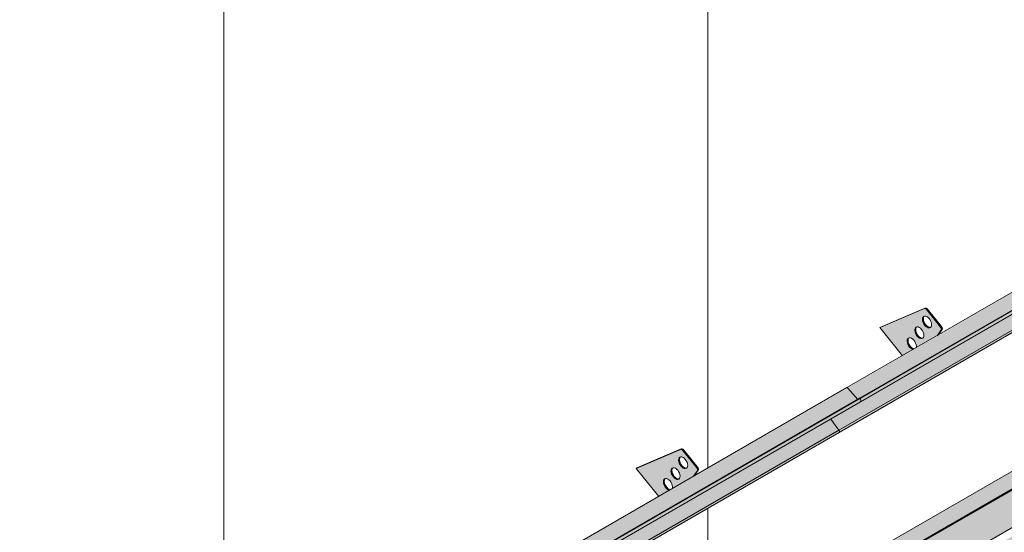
# Model space of a CAD drawing. Header units: centimetres. Extents: x 63272 to 70946, y -123 to 53714.
# Tile 37 of 50: x 70077 to 70306, y 52981 to 53100. Entities that reach past the tile are written whole.
import ezdxf

# ---------------------------------------------------------------- set-up
doc = ezdxf.new("R2010")
doc.units = ezdxf.units.CM
for name, color, linetype, lineweight in [('A-GENM', 7, 'Continuous', 5), ('A-ROOF-OTLN', 7, 'Continuous', 5), ('A-ROOF-PATT', 7, 'Continuous', 5)]:
    doc.layers.add(name, color=color, linetype=linetype, lineweight=lineweight)

# ---------------------------------------------------------------- blocks, each defined once
blk = doc.blocks.new('Construction_Roof-Accessories_Lindab_KOTEGL - Construction_Roof-Accessories_Lindab_KOTEGL-V16-_3D_ Kopia 1 Kopia 1')
at = {"layer": 'A-GENM', "true_color": 0x383e42}
h = blk.add_hatch(color=250, dxfattribs=at)
h.paths.add_polyline_path([(-1350.07, 52989.74), (-1347.6, 52991.17), (-1348.14, 52991.46), (-1348.67, 52992.14), (-1348.91, 52992.74), (-1348.91, 52993.44), (-1348.67, 52993.8), (-1348.21, 52993.86), (-1347.66, 52993.57), (-1347.16, 52992.97), (-1346.86, 52992.14), (-1346.81, 52991.62), (-1341.97, 52994.41), (-1341.09, 52995.83), (-1341.2, 52996.34), (-1344.43, 53000.37), (-1345.01, 53000.63), (-1355.3, 52996.24), (-1352.49, 52992.74)])
h.paths.add_polyline_path([(-1345.57, 52993.67), (-1346.09, 52993.78), (-1346.63, 52994.24), (-1347.03, 52994.9), (-1347.18, 52995.7), (-1347.04, 52996.18), (-1346.69, 52996.39), (-1346.17, 52996.27), (-1345.63, 52995.82), (-1345.2, 52995.04), (-1345.07, 52994.46), (-1345.2, 52993.91), (-1345.36, 52993.75)])
h.paths.add_polyline_path([(-1343.8, 52996.18), (-1344.33, 52996.3), (-1344.86, 52996.75), (-1345.26, 52997.41), (-1345.42, 52998.11), (-1345.3, 52998.66), (-1344.92, 52998.9), (-1344.4, 52998.79), (-1343.86, 52998.33), (-1343.46, 52997.67), (-1343.3, 52996.97), (-1343.46, 52996.39), (-1343.77, 52996.19)])
for points in [[(-1341.2, 52996.34), (-1340.98, 52996.46), (-1344.22, 53000.49), (-1344.43, 53000.37), (-1341.5, 52996.72)], [(-1344.86, 52996.75), (-1344.65, 52996.87), (-1345.09, 52997.65), (-1345.21, 52998.23), (-1345.3, 52998.47), (-1345.4, 52998.41), (-1345.38, 52997.77), (-1345.01, 52996.95), (-1344.87, 52996.77)], [(-1346.63, 52994.24), (-1346.47, 52994.43), (-1346.86, 52995.16), (-1346.97, 52995.83), (-1347.07, 52995.96), (-1347.17, 52995.83), (-1347.15, 52995.26), (-1346.81, 52994.49), (-1346.64, 52994.25)], [(-1344.05, 52996.19), (-1343.9, 52996.34), (-1344.45, 52996.67), (-1344.65, 52996.87), (-1344.79, 52996.68), (-1344.33, 52996.3), (-1344.11, 52996.21)], [(-1348.4, 52991.72), (-1348.18, 52991.84), (-1348.62, 52992.62), (-1348.75, 52993.21), (-1348.83, 52993.44), (-1348.93, 52993.39), (-1348.91, 52992.74), (-1348.59, 52991.99), (-1348.41, 52991.74)], [(-1345.82, 52993.68), (-1345.61, 52993.8), (-1346.16, 52994.1), (-1346.42, 52994.36), (-1346.63, 52994.24), (-1345.99, 52993.75), (-1345.88, 52993.7)], [(-1341.97, 52994.41), (-1341.66, 52994.69), (-1341.78, 52994.69)], [(-1347.6, 52991.17), (-1347.51, 52991.34), (-1347.93, 52991.58), (-1348.18, 52991.84), (-1348.33, 52991.65), (-1347.76, 52991.23), (-1347.65, 52991.19)]]:
    blk.add_hatch(color=250, dxfattribs=at).paths.add_polyline_path(points)
at = {"layer": 'A-GENM', "color": 250, "true_color": 0x2a2a2a}
for p, q in [((-1345.01, 53000.63), (-1355.3, 52996.24)), ((-1355.09, 52996.36), (-1344.79, 53000.75)), ((-1341.2, 52996.34), (-1344.43, 53000.37)), ((-1344.22, 53000.49), (-1340.98, 52996.46)), ((-1355.09, 52996.36), (-1355.3, 52996.24)), ((-1355.3, 52996.24), (-1350.03, 52989.69)), ((-1342.01, 52994.36), (-1341.07, 52995.7)), ((-1340.85, 52995.83), (-1341.76, 52994.54))]:
    blk.add_line(p, q, dxfattribs=at)
for points in [[(-1344.43, 53000.37, 0), (-1344.55, 53000.49, 0), (-1344.67, 53000.58, 0), (-1344.79, 53000.63, 0), (-1344.9, 53000.65, 0), (-1345.01, 53000.63, 0)], [(-1344.79, 53000.75, 0), (-1344.69, 53000.78, 0), (-1344.58, 53000.76, 0), (-1344.46, 53000.7, 0), (-1344.33, 53000.61, 0), (-1344.22, 53000.49, 0)], [(-1344.86, 52996.75, 0), (-1345.09, 52997.06, 0), (-1345.26, 52997.41, 0), (-1345.38, 52997.77, 0), (-1345.42, 52998.11, 0), (-1345.4, 52998.41, 0), (-1345.3, 52998.66, 0), (-1345.14, 52998.82, 0), (-1344.92, 52998.9, 0), (-1344.67, 52998.89, 0), (-1344.4, 52998.79, 0), (-1344.12, 52998.6, 0), (-1343.86, 52998.33, 0)], [(-1345.09, 52998.78, 0), (-1345.18, 52998.54, 0), (-1345.21, 52998.23, 0), (-1345.16, 52997.89, 0), (-1345.05, 52997.53, 0), (-1344.87, 52997.19, 0), (-1344.65, 52996.87, 0)], [(-1343.86, 52998.33, 0), (-1343.64, 52998.02, 0), (-1343.46, 52997.67, 0), (-1343.35, 52997.31, 0), (-1343.3, 52996.97, 0), (-1343.33, 52996.67, 0), (-1343.43, 52996.42, 0), (-1343.59, 52996.26, 0), (-1343.8, 52996.18, 0), (-1344.05, 52996.19, 0), (-1344.33, 52996.3, 0), (-1344.6, 52996.49, 0), (-1344.86, 52996.75, 0)], [(-1346.63, 52994.24, 0), (-1346.86, 52994.55, 0), (-1347.03, 52994.9, 0), (-1347.15, 52995.26, 0), (-1347.19, 52995.6, 0), (-1347.16, 52995.9, 0), (-1347.07, 52996.15, 0), (-1346.91, 52996.31, 0), (-1346.69, 52996.39, 0), (-1346.44, 52996.38, 0), (-1346.17, 52996.27, 0), (-1345.89, 52996.08, 0), (-1345.63, 52995.82, 0)], [(-1346.86, 52996.27, 0), (-1346.95, 52996.02, 0), (-1346.98, 52995.72, 0), (-1346.93, 52995.38, 0), (-1346.82, 52995.02, 0), (-1346.64, 52994.67, 0), (-1346.42, 52994.36, 0)], [(-1345.63, 52995.82, 0), (-1345.41, 52995.51, 0), (-1345.23, 52995.16, 0), (-1345.12, 52994.8, 0), (-1345.07, 52994.46, 0), (-1345.1, 52994.16, 0), (-1345.2, 52993.91, 0), (-1345.36, 52993.75, 0), (-1345.57, 52993.67, 0), (-1345.82, 52993.68, 0), (-1346.09, 52993.78, 0), (-1346.37, 52993.97, 0), (-1346.63, 52994.24, 0)], [(-1344.65, 52996.87, 0), (-1344.39, 52996.61, 0), (-1344.11, 52996.42, 0), (-1343.84, 52996.31, 0), (-1343.59, 52996.3, 0)], [(-1341.07, 52995.7, 0), (-1341.03, 52995.78, 0), (-1341.02, 52995.88, 0), (-1341.03, 52995.99, 0), (-1341.07, 52996.11, 0), (-1341.12, 52996.23, 0), (-1341.2, 52996.34, 0)], [(-1340.98, 52996.46, 0), (-1340.91, 52996.35, 0), (-1340.85, 52996.23, 0), (-1340.82, 52996.12, 0), (-1340.81, 52996, 0), (-1340.82, 52995.9, 0), (-1340.85, 52995.83, 0)], [(-1348.4, 52991.72, 0), (-1348.62, 52992.04, 0), (-1348.8, 52992.38, 0), (-1348.91, 52992.74, 0), (-1348.96, 52993.08, 0), (-1348.93, 52993.39, 0), (-1348.83, 52993.63, 0), (-1348.67, 52993.8, 0), (-1348.46, 52993.88, 0), (-1348.21, 52993.86, 0), (-1347.93, 52993.76, 0), (-1347.66, 52993.57, 0), (-1347.4, 52993.31, 0)], [(-1348.62, 52993.75, 0), (-1348.72, 52993.51, 0), (-1348.75, 52993.21, 0), (-1348.7, 52992.86, 0), (-1348.59, 52992.51, 0), (-1348.41, 52992.16, 0), (-1348.18, 52991.84, 0)], [(-1347.4, 52993.31, 0), (-1347.17, 52992.99, 0), (-1347, 52992.64, 0), (-1346.88, 52992.28, 0), (-1346.84, 52991.94, 0), (-1346.86, 52991.64, 0)], [(-1346.42, 52994.36, 0), (-1346.16, 52994.1, 0), (-1345.88, 52993.91, 0), (-1345.61, 52993.8, 0), (-1345.36, 52993.79, 0)], [(-1347.59, 52991.16, 0), (-1347.86, 52991.27, 0), (-1348.14, 52991.46, 0), (-1348.4, 52991.72, 0)], [(-1348.18, 52991.84, 0), (-1347.93, 52991.58, 0), (-1347.65, 52991.39, 0), (-1347.38, 52991.29, 0)]]:
    blk.add_polyline3d(points, dxfattribs=at)
blk = doc.blocks.new('Construction_Roof-Accessories_Lindab_SNO_KOTEGL - Construction_Roof-Accessories_Lindab_SNO-9284867-_3D_ Kopia 1 Kopia 1')
at = {"layer": 'A-GENM', "true_color": 0x383e42}
for points in [[(-1447.61, 52933.23), (-1306.27, 53014.95), (-1306.45, 53014.92), (-1447.65, 52933.27), (-1447.64, 52933.26)], [(-1444.94, 52930.21), (-1444.59, 52930.48), (-1444.59, 52931), (-1303.86, 53012.25), (-1306.19, 53014.88), (-1447.61, 52933.23), (-1445.38, 52930.71)], [(-1444.56, 52930.29), (-1303.14, 53011.94), (-1303.24, 53012.54), (-1444.66, 52930.89), (-1444.58, 52930.42)], [(-1444.64, 52930.02), (-1303.13, 53011.85), (-1303.24, 53011.88), (-1444.56, 52930.16), (-1444.61, 52930.05)], [(-1449.67, 52923.46), (-1308.25, 53005.11), (-1310.13, 53007.68), (-1444.55, 52930.2), (-1444.64, 52930.16), (-1444.84, 52930.13), (-1445.04, 52930.21), (-1445.44, 52930.67), (-1452.12, 52926.81), (-1449.74, 52923.56)], [(-1449.63, 52922.92), (-1308.12, 53004.75), (-1308.25, 53005.11), (-1449.62, 52923.37), (-1449.57, 52923), (-1449.58, 52922.96)], [(-1452.15, 52926.95), (-1445.53, 52930.77), (-1447.76, 52933.2), (-1452.12, 52926.99)], [(-1452.12, 52926.81), (-1445.51, 52930.75), (-1445.53, 52930.77), (-1452.14, 52926.84)], [(-1444.74, 52930.11), (-1444.56, 52930.29), (-1444.66, 52930.37), (-1444.89, 52930.16), (-1444.79, 52930.11)], [(-1449.78, 52923.01), (-1449.56, 52923.2), (-1449.71, 52923.41), (-1450.24, 52923.1)]]:
    blk.add_hatch(color=250, dxfattribs=at).paths.add_polyline_path(points)
h = blk.add_hatch(color=250, dxfattribs=at)
h.paths.add_polyline_path([(-1449.72, 52923.41), (-1449.74, 52923.56), (-1449.73, 52923.42)])
h.paths.add_polyline_path([(-1444.98, 52930.14), (-1444.98, 52930.25), (-1444.99, 52930.16)])
at = {"layer": 'A-GENM', "color": 250, "true_color": 0x2a2a2a}
for p, q in [((-1306.39, 53014.96), (-1447.81, 52933.31)), ((-1306.19, 53014.88), (-1303.86, 53012.25)), ((-1444.75, 52930.92), (-1303.32, 53012.57)), ((-1444.66, 52930.89), (-1303.24, 53012.54)), ((-1444.64, 52930.02), (-1303.22, 53011.67)), ((-1303.32, 53012.57), (-1303.24, 53012.54)), ((-1303.24, 53012.54), (-1303.14, 53011.94)), ((-1310.14, 53007.69), (-1308.25, 53005.11)), ((-1449.67, 52923.46), (-1308.25, 53005.11)), ((-1449.63, 52922.91), (-1308.21, 53004.56)), ((-1447.84, 52933.28), (-1452.22, 52927.05)), ((-1452.15, 52926.95), (-1447.76, 52933.2)), ((-1447.65, 52933.17), (-1444.98, 52930.14)), ((-1444.94, 52930.21), (-1447.61, 52933.23)), ((-1444.94, 52930.21), (-1444.58, 52930.42)), ((-1444.66, 52930.89), (-1444.75, 52930.92)), ((-1444.75, 52930.92), (-1444.64, 52930.31)), ((-1444.56, 52930.29), (-1444.66, 52930.89)), ((-1452.17, 52926.75), (-1449.72, 52923.41)), ((-1449.67, 52923.46), (-1452.12, 52926.81)), ((-1450.24, 52923.1), (-1449.66, 52923.44)), ((-1449.78, 52923.01), (-1450.24, 52923.1)), ((-1450.24, 52923.1), (-1450.21, 52923)), ((-1450.21, 52923), (-1450.08, 52923.07)), ((-1450.21, 52923), (-1449.75, 52922.9))]:
    blk.add_line(p, q, dxfattribs=at)
for points in [[(-1306.39, 53014.96, 0), (-1306.36, 53014.97, 0), (-1306.32, 53014.97, 0), (-1306.27, 53014.95, 0), (-1306.23, 53014.92, 0), (-1306.19, 53014.88, 0)], [(-1303.14, 53011.94, 0), (-1303.13, 53011.85, 0), (-1303.14, 53011.77, 0), (-1303.17, 53011.71, 0), (-1303.22, 53011.67, 0), (-1303.22, 53011.67, 0)], [(-1308.25, 53005.11, 0), (-1308.2, 53005.02, 0), (-1308.16, 53004.93, 0), (-1308.13, 53004.84, 0), (-1308.12, 53004.75, 0), (-1308.13, 53004.67, 0), (-1308.16, 53004.61, 0), (-1308.21, 53004.57, 0), (-1308.21, 53004.56, 0)], [(-1447.61, 52933.23, 0), (-1447.65, 52933.27, 0), (-1447.69, 52933.3, 0), (-1447.74, 52933.32, 0), (-1447.78, 52933.32, 0), (-1447.81, 52933.31, 0), (-1447.84, 52933.28, 0)], [(-1447.76, 52933.2, 0), (-1447.75, 52933.21, 0), (-1447.73, 52933.21, 0), (-1447.71, 52933.21, 0), (-1447.69, 52933.21, 0), (-1447.67, 52933.19, 0), (-1447.65, 52933.17, 0)], [(-1444.98, 52930.14, 0), (-1444.91, 52930.08, 0), (-1444.83, 52930.03, 0), (-1444.76, 52930, 0), (-1444.69, 52930, 0), (-1444.64, 52930.02, 0), (-1444.59, 52930.06, 0), (-1444.56, 52930.12, 0), (-1444.55, 52930.2, 0), (-1444.56, 52930.29, 0)], [(-1444.64, 52930.31, 0), (-1444.64, 52930.25, 0), (-1444.65, 52930.2, 0), (-1444.67, 52930.15, 0), (-1444.7, 52930.12, 0), (-1444.74, 52930.11, 0), (-1444.79, 52930.11, 0), (-1444.84, 52930.13, 0), (-1444.89, 52930.16, 0), (-1444.94, 52930.21, 0)], [(-1452.22, 52927.05, 0), (-1452.24, 52927.01, 0), (-1452.24, 52926.97, 0), (-1452.24, 52926.92, 0), (-1452.22, 52926.86, 0), (-1452.2, 52926.8, 0), (-1452.17, 52926.75, 0)], [(-1452.12, 52926.81, 0), (-1452.14, 52926.84, 0), (-1452.15, 52926.86, 0), (-1452.16, 52926.89, 0), (-1452.16, 52926.91, 0), (-1452.16, 52926.94, 0), (-1452.15, 52926.95, 0)], [(-1449.72, 52923.41, 0), (-1449.68, 52923.35, 0), (-1449.65, 52923.28, 0), (-1449.63, 52923.21, 0), (-1449.63, 52923.15, 0), (-1449.64, 52923.09, 0), (-1449.66, 52923.05, 0), (-1449.69, 52923.02, 0), (-1449.73, 52923.01, 0), (-1449.78, 52923.01, 0)], [(-1449.75, 52922.9, 0), (-1449.69, 52922.9, 0), (-1449.63, 52922.92, 0), (-1449.58, 52922.96, 0), (-1449.56, 52923.02, 0), (-1449.54, 52923.1, 0), (-1449.55, 52923.19, 0), (-1449.58, 52923.28, 0), (-1449.62, 52923.37, 0), (-1449.67, 52923.46, 0)]]:
    blk.add_polyline3d(points, dxfattribs=at)
blk = doc.blocks.new('Construction_Roof-Accessories_Lindab_KOTEGL - Construction_Roof-Accessories_Lindab_KOTEGL-9237833-_3D_ Kopia 1 Kopia 1')
at = {"layer": 'A-GENM', "true_color": 0x383e42}
h = blk.add_hatch(color=250, dxfattribs=at)
h.paths.add_polyline_path([(-1434.93, 52940.75), (-1432.45, 52942.18), (-1432.99, 52942.47), (-1433.48, 52943.05), (-1433.78, 52943.88), (-1433.76, 52944.45), (-1433.53, 52944.81), (-1433.06, 52944.87), (-1432.51, 52944.58), (-1431.97, 52943.88), (-1431.72, 52943.15), (-1431.66, 52942.63), (-1426.83, 52945.42), (-1425.94, 52946.84), (-1426.05, 52947.35), (-1429.29, 52951.38), (-1429.86, 52951.64), (-1440.16, 52947.25), (-1437.13, 52943.48)])
h.paths.add_polyline_path([(-1430.42, 52944.68), (-1430.95, 52944.79), (-1431.48, 52945.25), (-1431.88, 52945.91), (-1432.03, 52946.71), (-1431.92, 52947.16), (-1431.55, 52947.4), (-1431.02, 52947.28), (-1430.49, 52946.83), (-1430.05, 52946.05), (-1429.92, 52945.47), (-1430.05, 52944.92), (-1430.3, 52944.72)])
h.paths.add_polyline_path([(-1428.65, 52947.19), (-1429.18, 52947.31), (-1429.71, 52947.76), (-1430.12, 52948.42), (-1430.28, 52949.12), (-1430.15, 52949.67), (-1429.78, 52949.91), (-1429.25, 52949.8), (-1428.72, 52949.34), (-1428.32, 52948.68), (-1428.16, 52947.98), (-1428.32, 52947.4), (-1428.62, 52947.2)])
for points in [[(-1426.05, 52947.35), (-1425.84, 52947.47), (-1429.07, 52951.5), (-1429.29, 52951.38), (-1427.34, 52948.96)], [(-1429.71, 52947.76), (-1429.55, 52947.95), (-1429.94, 52948.66), (-1430.06, 52949.24), (-1430.15, 52949.48), (-1430.25, 52949.42), (-1430.23, 52948.78), (-1429.9, 52948.02), (-1429.73, 52947.78)], [(-1428.91, 52947.2), (-1428.75, 52947.35), (-1429.3, 52947.68), (-1429.5, 52947.88), (-1429.71, 52947.76), (-1429.18, 52947.31), (-1428.97, 52947.22)], [(-1431.48, 52945.25), (-1431.32, 52945.44), (-1431.71, 52946.15), (-1431.83, 52946.73), (-1431.92, 52946.97), (-1432.02, 52946.91), (-1432, 52946.27), (-1431.66, 52945.5), (-1431.5, 52945.26)], [(-1430.67, 52944.69), (-1430.46, 52944.81), (-1431.01, 52945.11), (-1431.27, 52945.37), (-1431.48, 52945.25), (-1430.85, 52944.76)], [(-1426.83, 52945.42), (-1426.61, 52945.55), (-1425.92, 52946.71)], [(-1433.25, 52942.73), (-1433.04, 52942.85), (-1433.48, 52943.63), (-1433.6, 52944.22), (-1433.69, 52944.45), (-1433.78, 52944.4), (-1433.77, 52943.75), (-1433.44, 52943), (-1433.26, 52942.75)], [(-1432.45, 52942.18), (-1432.36, 52942.35), (-1432.78, 52942.59), (-1433.04, 52942.85), (-1433.25, 52942.73), (-1432.61, 52942.24), (-1432.5, 52942.2)]]:
    blk.add_hatch(color=250, dxfattribs=at).paths.add_polyline_path(points)
at = {"layer": 'A-GENM', "color": 250, "true_color": 0x2a2a2a}
for p, q in [((-1429.86, 52951.64), (-1440.16, 52947.25)), ((-1439.94, 52947.37), (-1429.65, 52951.77)), ((-1426.05, 52947.35), (-1429.29, 52951.38)), ((-1429.07, 52951.5), (-1425.84, 52947.47)), ((-1439.94, 52947.37), (-1440.16, 52947.25)), ((-1440.16, 52947.25), (-1434.91, 52940.72)), ((-1426.87, 52945.36), (-1425.92, 52946.71)), ((-1425.71, 52946.84), (-1426.66, 52945.48))]:
    blk.add_line(p, q, dxfattribs=at)
for points in [[(-1429.71, 52947.76, 0), (-1429.94, 52948.07, 0), (-1430.12, 52948.42, 0), (-1430.23, 52948.78, 0), (-1430.28, 52949.12, 0), (-1430.25, 52949.42, 0), (-1430.15, 52949.67, 0), (-1429.99, 52949.83, 0), (-1429.78, 52949.91, 0), (-1429.52, 52949.9, 0), (-1429.25, 52949.8, 0), (-1428.98, 52949.61, 0), (-1428.72, 52949.34, 0)], [(-1429.94, 52949.79, 0), (-1430.04, 52949.55, 0), (-1430.06, 52949.24, 0), (-1430.02, 52948.9, 0), (-1429.9, 52948.54, 0), (-1429.73, 52948.2, 0), (-1429.5, 52947.88, 0)], [(-1429.29, 52951.38, 0), (-1429.4, 52951.5, 0), (-1429.52, 52951.59, 0), (-1429.64, 52951.64, 0), (-1429.76, 52951.66, 0), (-1429.86, 52951.64, 0)], [(-1429.65, 52951.77, 0), (-1429.55, 52951.79, 0), (-1429.43, 52951.77, 0), (-1429.31, 52951.71, 0), (-1429.19, 52951.62, 0), (-1429.07, 52951.5, 0)], [(-1428.72, 52949.34, 0), (-1428.49, 52949.03, 0), (-1428.32, 52948.68, 0), (-1428.2, 52948.32, 0), (-1428.16, 52947.98, 0), (-1428.18, 52947.68, 0), (-1428.28, 52947.44, 0), (-1428.44, 52947.27, 0), (-1428.65, 52947.19, 0), (-1428.91, 52947.2, 0), (-1429.18, 52947.31, 0), (-1429.45, 52947.5, 0), (-1429.71, 52947.76, 0)], [(-1429.5, 52947.88, 0), (-1429.24, 52947.62, 0), (-1428.97, 52947.43, 0), (-1428.69, 52947.32, 0), (-1428.44, 52947.31, 0)], [(-1425.84, 52947.47, 0), (-1425.76, 52947.36, 0), (-1425.71, 52947.24, 0), (-1425.67, 52947.13, 0), (-1425.66, 52947.01, 0), (-1425.67, 52946.91, 0), (-1425.71, 52946.84, 0)], [(-1431.48, 52945.25, 0), (-1431.71, 52945.56, 0), (-1431.88, 52945.91, 0), (-1432, 52946.27, 0), (-1432.04, 52946.61, 0), (-1432.02, 52946.91, 0), (-1431.92, 52947.16, 0), (-1431.76, 52947.32, 0), (-1431.55, 52947.4, 0), (-1431.29, 52947.39, 0), (-1431.02, 52947.28, 0), (-1430.74, 52947.09, 0), (-1430.49, 52946.83, 0)], [(-1431.71, 52947.28, 0), (-1431.81, 52947.03, 0), (-1431.83, 52946.73, 0), (-1431.79, 52946.39, 0), (-1431.67, 52946.03, 0), (-1431.5, 52945.68, 0), (-1431.27, 52945.37, 0)], [(-1430.49, 52946.83, 0), (-1430.26, 52946.52, 0), (-1430.08, 52946.17, 0), (-1429.97, 52945.81, 0), (-1429.92, 52945.47, 0), (-1429.95, 52945.17, 0), (-1430.05, 52944.92, 0), (-1430.21, 52944.76, 0), (-1430.42, 52944.68, 0), (-1430.67, 52944.69, 0), (-1430.95, 52944.79, 0), (-1431.22, 52944.98, 0), (-1431.48, 52945.25, 0)], [(-1431.27, 52945.37, 0), (-1431.01, 52945.11, 0), (-1430.74, 52944.92, 0), (-1430.46, 52944.81, 0), (-1430.21, 52944.8, 0)], [(-1425.92, 52946.71, 0), (-1425.88, 52946.79, 0), (-1425.87, 52946.89, 0), (-1425.88, 52947, 0), (-1425.92, 52947.12, 0), (-1425.97, 52947.24, 0), (-1426.05, 52947.35, 0)], [(-1433.25, 52942.73, 0), (-1433.48, 52943.05, 0), (-1433.65, 52943.39, 0), (-1433.77, 52943.75, 0), (-1433.81, 52944.09, 0), (-1433.78, 52944.4, 0), (-1433.69, 52944.64, 0), (-1433.53, 52944.81, 0), (-1433.31, 52944.89, 0), (-1433.06, 52944.87, 0), (-1432.79, 52944.77, 0), (-1432.51, 52944.58, 0), (-1432.25, 52944.32, 0)], [(-1433.48, 52944.76, 0), (-1433.57, 52944.52, 0), (-1433.6, 52944.22, 0), (-1433.55, 52943.87, 0), (-1433.44, 52943.52, 0), (-1433.26, 52943.17, 0), (-1433.04, 52942.85, 0)], [(-1433.04, 52942.85, 0), (-1432.78, 52942.59, 0), (-1432.5, 52942.4, 0), (-1432.23, 52942.3, 0)], [(-1432.25, 52944.32, 0), (-1432.03, 52944, 0), (-1431.85, 52943.65, 0), (-1431.74, 52943.29, 0), (-1431.69, 52942.95, 0), (-1431.72, 52942.65, 0)], [(-1432.44, 52942.17, 0), (-1432.71, 52942.28, 0), (-1432.99, 52942.47, 0), (-1433.25, 52942.73, 0)]]:
    blk.add_polyline3d(points, dxfattribs=at)
blk = doc.blocks.new('Construction_Roof-Accessories_Lindab_SNO_KOTEGL - Construction_Roof-Accessories_Lindab_SNO-V25-_3D_ Kopia 1 Kopia 1')
at = {"layer": 'A-GENM', "true_color": 0x383e42}
for points in [[(-1303.86, 53012.25), (-1162.44, 53093.9), (-1164.77, 53096.53), (-1306.19, 53014.88), (-1303.96, 53012.36)], [(-1303.14, 53011.94), (-1161.72, 53093.59), (-1161.82, 53094.19), (-1303.24, 53012.54), (-1303.16, 53012.07)], [(-1303.22, 53011.67), (-1161.72, 53093.45), (-1161.82, 53093.53), (-1303.14, 53011.8), (-1303.17, 53011.71)], [(-1308.25, 53005.11), (-1166.83, 53086.76), (-1168.71, 53089.33), (-1310.13, 53007.68)], [(-1306.19, 53014.88), (-1177.57, 53089.33), (-1306.23, 53014.92), (-1306.22, 53014.91)], [(-1308.21, 53004.57), (-1166.7, 53086.4), (-1166.85, 53086.75), (-1308.2, 53005.02), (-1308.14, 53004.65), (-1308.2, 53004.58)]]:
    blk.add_hatch(color=250, dxfattribs=at).paths.add_polyline_path(points)
at = {"layer": 'A-GENM', "color": 250, "true_color": 0x2a2a2a}
for p, q in [((-1164.97, 53096.61), (-1306.39, 53014.96)), ((-1164.77, 53096.53), (-1162.44, 53093.9)), ((-1303.32, 53012.57), (-1161.9, 53094.21)), ((-1303.24, 53012.54), (-1161.82, 53094.19)), ((-1161.9, 53094.21), (-1161.82, 53094.19)), ((-1161.82, 53094.19), (-1161.72, 53093.59)), ((-1303.22, 53011.67), (-1161.8, 53093.32)), ((-1168.72, 53089.34), (-1166.83, 53086.76)), ((-1308.25, 53005.11), (-1166.83, 53086.76)), ((-1308.21, 53004.56), (-1166.79, 53086.21)), ((-1303.86, 53012.25), (-1306.19, 53014.88)), ((-1303.24, 53012.54), (-1303.32, 53012.57)), ((-1303.14, 53011.94), (-1303.24, 53012.54)), ((-1308.25, 53005.11), (-1310.14, 53007.69))]:
    blk.add_line(p, q, dxfattribs=at)
for points in [[(-1164.97, 53096.61, 0), (-1164.93, 53096.62, 0), (-1164.89, 53096.62, 0), (-1164.85, 53096.6, 0), (-1164.81, 53096.57, 0), (-1164.77, 53096.53, 0)], [(-1161.72, 53093.59, 0), (-1161.71, 53093.5, 0), (-1161.72, 53093.42, 0), (-1161.75, 53093.36, 0), (-1161.79, 53093.32, 0), (-1161.8, 53093.32, 0)], [(-1166.83, 53086.76, 0), (-1166.77, 53086.67, 0), (-1166.73, 53086.58, 0), (-1166.71, 53086.49, 0), (-1166.7, 53086.4, 0), (-1166.71, 53086.32, 0), (-1166.74, 53086.26, 0), (-1166.79, 53086.22, 0), (-1166.79, 53086.21, 0)], [(-1306.19, 53014.88, 0), (-1306.23, 53014.92, 0), (-1306.27, 53014.95, 0), (-1306.32, 53014.97, 0), (-1306.36, 53014.97, 0), (-1306.39, 53014.96, 0)], [(-1303.22, 53011.67, 0), (-1303.22, 53011.67, 0), (-1303.17, 53011.71, 0), (-1303.14, 53011.77, 0), (-1303.13, 53011.85, 0), (-1303.14, 53011.94, 0)], [(-1308.21, 53004.56, 0), (-1308.21, 53004.57, 0), (-1308.16, 53004.61, 0), (-1308.13, 53004.67, 0), (-1308.12, 53004.75, 0), (-1308.13, 53004.84, 0), (-1308.16, 53004.93, 0), (-1308.2, 53005.02, 0), (-1308.25, 53005.11, 0)]]:
    blk.add_polyline3d(points, dxfattribs=at)

msp = doc.modelspace()

# ---------------------------------------------------------------- hatches: boundary and pattern name
at = {"layer": 'A-ROOF-OTLN', "true_color": 0x383e42}
h = msp.add_hatch(color=250, dxfattribs=at)
h.paths.add_polyline_path([(70089.18, 52865.08), (70866.55, 53313.94), (70866.49, 53314.02), (70089.04, 52865.16)])
h.paths.add_polyline_path([(70867.58, 53314.48), (70872.58, 53317.37), (70872.32, 53317.39), (70867.45, 53314.58)])
h.paths.add_polyline_path([(70874.39, 53318.41), (70891.07, 53328.04), (70890.92, 53328.13), (70874.22, 53318.49)])
h = msp.add_hatch(color=250, dxfattribs=at)
h.paths.add_polyline_path([(70094.28, 52857.63), (70095.03, 52858), (70095.53, 52858.7), (70095.71, 52859.16), (70095.84, 52860.01), (70095.97, 52860.06), (70096.17, 52860.25), (70096.17, 52860.36), (70096.17, 52860.47), (70110.2, 52868.57), (70109.91, 52868.84), (70109.45, 52869.77), (70109.29, 52871.71), (70109.36, 52873.47), (70109.49, 52873.95), (70110.13, 52874.73), (70111.19, 52875.39), (70112.09, 52875.73), (70113.3, 52875.97), (70114.3, 52876.04), (70116.29, 52875.78), (70117.16, 52875.5), (70118.02, 52875.06), (70118.66, 52874.54), (70119.29, 52873.82), (70869.38, 53306.96), (70868.88, 53307.11), (70867.84, 53307.93), (70867.05, 53309.31), (70866.65, 53310.99), (70866.53, 53312.13), (70866.55, 53313.89), (70089.18, 52865.08), (70089.04, 52863.85), (70089.07, 52863.23), (70089.33, 52862.12), (70089.79, 52861.01), (70090.69, 52859.63), (70091.22, 52859.02), (70091.87, 52858.42), (70092.74, 52857.9), (70093.53, 52857.64)])
h.paths.add_polyline_path([(70113.46, 52870.45), (70116.97, 52872.48), (70114.29, 52873.66), (70114, 52873.72), (70113.05, 52874.12), (70112.42, 52874.17), (70111.89, 52874.34), (70110.9, 52874.12), (70110.13, 52873.33), (70109.73, 52872.33), (70110.37, 52871.59), (70111.19, 52871.07), (70112.31, 52870.66), (70113.05, 52870.48)])
h.paths.add_polyline_path([(70876.38, 53310.92), (70894.02, 53321.23), (70893.76, 53321.39), (70892.59, 53322.58), (70892.05, 53323.34), (70891.63, 53324.05), (70891.07, 53325.69), (70890.95, 53326.2), (70890.95, 53327.42), (70890.95, 53327.98), (70874.48, 53318.37), (70875.08, 53318.05), (70875.8, 53317.45), (70876.26, 53316.65), (70876.38, 53316.14), (70876.38, 53311.36)])
h.paths.add_polyline_path([(70871.38, 53313.37), (70873.31, 53313.63), (70872.62, 53314.92), (70872.37, 53315.49), (70872.3, 53316.46), (70872.58, 53317.37), (70867.58, 53314.48), (70868.2, 53314.08), (70869.39, 53313.64), (70870.84, 53313.41), (70870.89, 53313.41)])
at = {"layer": 'A-ROOF-PATT'}
h = msp.add_hatch(dxfattribs=at)
h.set_pattern_fill('FP_13', color=256, style=0, pattern_type=2)
h.set_pattern_definition([(90, (62042.68, 51332.19), (-112.25, 22.813), [])])
h.paths.add_polyline_path([(70088.88, 52869.34), (70883.69, 53328.22), (70590.38, 53693.1), (69795.57, 53234.22), (70086.13, 52872.75)])
h.paths.add_polyline_path([(70126.01, 52922.92), (70125.96, 52923.03), (70125.86, 52923.01), (70125.4, 52923.1), (70125.86, 52923.49), (70123.48, 52926.94), (70123.51, 52927.18), (70127.88, 52933.2), (70128.53, 52933.72), (70140.71, 52940.75), (70135.48, 52947.25), (70135.69, 52947.37), (70145.86, 52951.6), (70146.38, 52951.4), (70146.56, 52951.5), (70149.72, 52947.42), (70149.6, 52947.27), (70149.72, 52946.71), (70149.83, 52946.69), (70149.02, 52945.55), (70225.56, 52989.74), (70220.33, 52996.24), (70220.54, 52996.36), (70230.71, 53000.59), (70231.24, 53000.39), (70231.42, 53000.49), (70234.57, 52996.41), (70234.46, 52996.26), (70234.57, 52995.7), (70234.68, 52995.68), (70233.88, 52994.54), (70282.13, 53022.4), (70276.9, 53028.9), (70277.11, 53029.02), (70287.28, 53033.25), (70287.81, 53033.05), (70287.98, 53033.15), (70291.14, 53029.07), (70291.03, 53028.92), (70291.14, 53028.36), (70291.25, 53028.34), (70290.44, 53027.2), (70366.98, 53071.39), (70361.75, 53077.89), (70361.97, 53078.01), (70372.13, 53082.24), (70372.66, 53082.03), (70372.84, 53082.14), (70375.99, 53078.06), (70375.88, 53077.91), (70375.99, 53077.35), (70376.1, 53077.33), (70375.3, 53076.19), (70423.55, 53104.05), (70418.32, 53110.55), (70418.56, 53110.69), (70428.7, 53114.9), (70429.23, 53114.69), (70429.4, 53114.8), (70432.56, 53110.72), (70432.45, 53110.57), (70432.56, 53110.01), (70432.67, 53109.99), (70431.87, 53108.85), (70508.4, 53153.04), (70503.17, 53159.54), (70503.39, 53159.66), (70513.56, 53163.89), (70514.08, 53163.68), (70514.26, 53163.79), (70517.41, 53159.71), (70517.3, 53159.56), (70517.41, 53159), (70517.53, 53158.98), (70516.72, 53157.84), (70564.97, 53185.7), (70559.74, 53192.2), (70559.96, 53192.32), (70570.12, 53196.55), (70570.65, 53196.34), (70570.83, 53196.45), (70573.98, 53192.37), (70573.87, 53192.22), (70573.98, 53191.66), (70574.09, 53191.64), (70573.29, 53190.5), (70649.83, 53234.69), (70644.6, 53241.19), (70644.81, 53241.31), (70654.98, 53245.54), (70655.5, 53245.33), (70655.68, 53245.44), (70658.83, 53241.36), (70658.72, 53241.21), (70658.83, 53240.65), (70658.95, 53240.63), (70658.14, 53239.49), (70693.67, 53259.87), (70693.67, 53260), (70706.43, 53267.36), (70701.2, 53273.87), (70701.41, 53273.99), (70711.58, 53278.22), (70712.1, 53278.01), (70712.28, 53278.12), (70715.44, 53274.04), (70715.32, 53273.89), (70715.44, 53273.33), (70715.55, 53273.31), (70714.74, 53272.17), (70791.28, 53316.35), (70786.05, 53322.86), (70786.26, 53322.98), (70796.43, 53327.21), (70796.96, 53327), (70797.13, 53327.11), (70800.29, 53323.03), (70800.18, 53322.88), (70800.29, 53322.32), (70800.4, 53322.3), (70799.6, 53321.16), (70835.13, 53341.54), (70835.17, 53341.5), (70837.49, 53338.87), (70838.11, 53339.16), (70838.18, 53338.33), (70837.84, 53338.11), (70831.23, 53334.3), (70833.23, 53331.37), (70833.09, 53331.15), (70691.81, 53249.72), (70691.73, 53249.55), (70691.54, 53249.43), (70126.05, 52922.94)])
h.paths.add_polyline_path([(70143.4, 52942.3), (70143.93, 52942.73), (70143.9, 52943.29), (70143.57, 52944.05), (70143.12, 52944.58), (70142.58, 52944.87), (70142.11, 52944.81), (70141.88, 52944.41), (70142.06, 52944.52), (70142.08, 52943.87), (70142.46, 52943.05), (70142.92, 52942.55), (70143.28, 52942.35)])
h.paths.add_polyline_path([(70145.21, 52944.68), (70145.59, 52944.92), (70145.71, 52945.47), (70145.55, 52946.17), (70145.07, 52946.91), (70144.5, 52947.33), (70144.06, 52947.39), (70143.72, 52947.16), (70143.72, 52946.97), (70143.82, 52946.91), (70143.85, 52946.39), (70144.23, 52945.56), (70144.69, 52945.06), (70145.08, 52944.76), (70145.17, 52944.68)])
h.paths.add_polyline_path([(70146.98, 52947.19), (70147.36, 52947.44), (70147.48, 52947.98), (70147.32, 52948.68), (70146.92, 52949.34), (70146.35, 52949.81), (70145.82, 52949.9), (70145.48, 52949.67), (70145.48, 52949.48), (70145.59, 52949.42), (70145.62, 52948.9), (70146, 52948.07), (70146.46, 52947.57), (70146.77, 52947.22), (70146.94, 52947.19)])
h.paths.add_polyline_path([(70228.25, 52991.29), (70228.77, 52991.64), (70228.75, 52992.28), (70228.43, 52993.04), (70227.98, 52993.57), (70227.43, 52993.86), (70226.96, 52993.8), (70226.74, 52993.4), (70226.92, 52993.51), (70226.96, 52992.78), (70227.31, 52992.04), (70227.77, 52991.54), (70228.13, 52991.34)])
h.paths.add_polyline_path([(70230.07, 52993.67), (70230.44, 52993.91), (70230.57, 52994.46), (70230.35, 52995.26), (70229.92, 52995.9), (70229.35, 52996.32), (70228.91, 52996.38), (70228.57, 52996.15), (70228.57, 52995.96), (70228.67, 52995.9), (70228.7, 52995.38), (70229.08, 52994.55), (70229.54, 52994.05), (70229.93, 52993.75), (70230.03, 52993.67)])
h.paths.add_polyline_path([(70231.84, 52996.18), (70232.21, 52996.42), (70232.33, 52996.97), (70232.17, 52997.67), (70231.77, 52998.33), (70231.2, 52998.8), (70230.68, 52998.89), (70230.34, 52998.66), (70230.34, 52998.47), (70230.44, 52998.41), (70230.47, 52997.89), (70230.84, 52997.07), (70231.31, 52996.56), (70231.62, 52996.21), (70231.8, 52996.18)])
h.paths.add_polyline_path([(70284.82, 53023.95), (70285.35, 53024.38), (70285.32, 53024.94), (70285, 53025.7), (70284.55, 53026.23), (70284, 53026.52), (70283.53, 53026.46), (70283.3, 53026.06), (70283.49, 53026.17), (70283.53, 53025.44), (70283.88, 53024.7), (70284.34, 53024.2), (70284.7, 53024)])
h.paths.add_polyline_path([(70286.63, 53026.33), (70287.01, 53026.57), (70287.13, 53027.12), (70286.92, 53027.92), (70286.49, 53028.56), (70285.92, 53028.98), (70285.48, 53029.04), (70285.14, 53028.81), (70285.14, 53028.62), (70285.24, 53028.56), (70285.27, 53028.04), (70285.65, 53027.21), (70286.11, 53026.71), (70286.5, 53026.41), (70286.6, 53026.33)])
h.paths.add_polyline_path([(70288.4, 53028.84), (70288.78, 53029.09), (70288.9, 53029.63), (70288.74, 53030.33), (70288.34, 53030.99), (70287.77, 53031.46), (70287.25, 53031.55), (70286.91, 53031.32), (70286.91, 53031.13), (70287.01, 53031.07), (70287.04, 53030.55), (70287.42, 53029.72), (70287.88, 53029.22), (70288.19, 53028.87), (70288.36, 53028.84)])
h.paths.add_polyline_path([(70369.67, 53072.94), (70370.2, 53073.37), (70370.17, 53073.93), (70369.85, 53074.69), (70369.4, 53075.22), (70368.85, 53075.51), (70368.38, 53075.45), (70368.16, 53075.05), (70368.34, 53075.16), (70368.38, 53074.43), (70368.73, 53073.69), (70369.2, 53073.19), (70369.55, 53072.99)])
h.paths.add_polyline_path([(70371.49, 53075.32), (70371.86, 53075.56), (70371.99, 53076.11), (70371.83, 53076.81), (70371.42, 53077.48), (70370.78, 53077.97), (70370.33, 53078.03), (70369.99, 53077.79), (70369.99, 53077.61), (70370.09, 53077.55), (70370.12, 53077.03), (70370.5, 53076.2), (70370.96, 53075.7), (70371.35, 53075.4), (70371.45, 53075.32)])
h.paths.add_polyline_path([(70373.26, 53077.83), (70373.63, 53078.07), (70373.76, 53078.62), (70373.6, 53079.32), (70373.19, 53079.98), (70372.62, 53080.45), (70372.1, 53080.54), (70371.76, 53080.31), (70371.76, 53080.12), (70371.86, 53080.06), (70371.89, 53079.54), (70372.27, 53078.71), (70372.73, 53078.21), (70373.05, 53077.86), (70373.22, 53077.83)])
h.paths.add_polyline_path([(70426.24, 53105.6), (70426.77, 53106.03), (70426.74, 53106.59), (70426.42, 53107.35), (70425.97, 53107.88), (70425.39, 53108.17), (70424.95, 53108.11), (70424.73, 53107.71), (70424.91, 53107.82), (70424.95, 53107.09), (70425.3, 53106.35), (70425.76, 53105.85), (70426.12, 53105.64)])
h.paths.add_polyline_path([(70428.06, 53107.98), (70428.43, 53108.22), (70428.55, 53108.77), (70428.34, 53109.57), (70427.91, 53110.21), (70427.34, 53110.63), (70426.9, 53110.69), (70426.56, 53110.45), (70426.56, 53110.27), (70426.66, 53110.21), (70426.69, 53109.69), (70427.07, 53108.86), (70427.53, 53108.36), (70427.92, 53108.06), (70428.02, 53107.98)])
h.paths.add_polyline_path([(70429.83, 53110.49), (70430.2, 53110.73), (70430.32, 53111.28), (70430.16, 53111.98), (70429.76, 53112.64), (70429.19, 53113.11), (70428.67, 53113.2), (70428.33, 53112.97), (70428.33, 53112.78), (70428.43, 53112.72), (70428.46, 53112.2), (70428.84, 53111.37), (70429.3, 53110.87), (70429.61, 53110.52), (70429.79, 53110.49)])
h.paths.add_polyline_path([(70511.09, 53154.59), (70511.61, 53154.94), (70511.6, 53155.58), (70511.27, 53156.34), (70510.82, 53156.87), (70510.27, 53157.16), (70509.81, 53157.1), (70509.58, 53156.7), (70509.76, 53156.81), (70509.81, 53156.08), (70510.16, 53155.34), (70510.62, 53154.84), (70510.97, 53154.63)])
h.paths.add_polyline_path([(70512.91, 53156.97), (70513.28, 53157.21), (70513.41, 53157.76), (70513.2, 53158.56), (70512.77, 53159.2), (70512.2, 53159.62), (70511.75, 53159.68), (70511.41, 53159.44), (70511.41, 53159.26), (70511.52, 53159.2), (70511.55, 53158.68), (70511.92, 53157.85), (70512.38, 53157.35), (70512.77, 53157.04), (70512.87, 53156.97)])
h.paths.add_polyline_path([(70514.68, 53159.48), (70515.05, 53159.72), (70515.18, 53160.27), (70515.02, 53160.97), (70514.62, 53161.63), (70514.05, 53162.1), (70513.52, 53162.19), (70513.18, 53161.96), (70513.18, 53161.77), (70513.28, 53161.71), (70513.31, 53161.19), (70513.68, 53160.37), (70514.19, 53159.84), (70514.47, 53159.51), (70514.64, 53159.48)])
h.paths.add_polyline_path([(70567.66, 53187.25), (70568.19, 53187.68), (70568.16, 53188.24), (70567.87, 53188.95), (70567.39, 53189.53), (70566.84, 53189.82), (70566.37, 53189.76), (70566.15, 53189.36), (70566.33, 53189.47), (70566.37, 53188.74), (70566.72, 53188), (70567.19, 53187.5), (70567.54, 53187.29)])
h.paths.add_polyline_path([(70569.48, 53189.62), (70569.85, 53189.87), (70569.98, 53190.42), (70569.82, 53191.12), (70569.41, 53191.79), (70568.77, 53192.28), (70568.32, 53192.34), (70567.98, 53192.1), (70567.98, 53191.92), (70568.08, 53191.86), (70568.14, 53191.25), (70568.49, 53190.51), (70568.95, 53190.01), (70569.34, 53189.7), (70569.44, 53189.63)])
h.paths.add_polyline_path([(70571.25, 53192.14), (70571.62, 53192.38), (70571.75, 53192.93), (70571.58, 53193.63), (70571.18, 53194.29), (70570.61, 53194.76), (70570.09, 53194.85), (70569.75, 53194.62), (70569.75, 53194.43), (70569.85, 53194.37), (70569.88, 53193.85), (70570.25, 53193.03), (70570.72, 53192.52), (70571.04, 53192.17), (70571.21, 53192.14)])
h.paths.add_polyline_path([(70652.51, 53236.24), (70653.04, 53236.67), (70653.02, 53237.23), (70652.69, 53237.99), (70652.19, 53238.56), (70651.69, 53238.81), (70651.23, 53238.75), (70651, 53238.35), (70651.18, 53238.46), (70651.2, 53237.81), (70651.58, 53236.98), (70652.04, 53236.49), (70652.39, 53236.28)])
h.paths.add_polyline_path([(70654.33, 53238.61), (70654.71, 53238.86), (70654.83, 53239.41), (70654.62, 53240.21), (70654.19, 53240.85), (70653.62, 53241.27), (70653.17, 53241.33), (70652.83, 53241.09), (70652.83, 53240.91), (70652.94, 53240.85), (70652.97, 53240.33), (70653.34, 53239.5), (70653.81, 53239), (70654.19, 53238.69), (70654.29, 53238.62)])
h.paths.add_polyline_path([(70656.1, 53241.13), (70656.47, 53241.37), (70656.6, 53241.92), (70656.44, 53242.62), (70656.04, 53243.28), (70655.47, 53243.75), (70654.94, 53243.84), (70654.6, 53243.61), (70654.6, 53243.42), (70654.71, 53243.36), (70654.74, 53242.84), (70655.11, 53242.01), (70655.57, 53241.51), (70655.89, 53241.16), (70656.06, 53241.13)])
h.paths.add_polyline_path([(70709.12, 53268.92), (70709.64, 53269.27), (70709.62, 53269.91), (70709.29, 53270.67), (70708.84, 53271.2), (70708.3, 53271.49), (70707.83, 53271.43), (70707.6, 53271.03), (70707.78, 53271.14), (70707.83, 53270.41), (70708.18, 53269.66), (70708.64, 53269.17), (70709, 53268.96)])
h.paths.add_polyline_path([(70710.93, 53271.29), (70711.31, 53271.54), (70711.43, 53272.09), (70711.22, 53272.89), (70710.79, 53273.53), (70710.22, 53273.95), (70709.78, 53274.01), (70709.44, 53273.77), (70709.44, 53273.59), (70709.54, 53273.53), (70709.57, 53273.01), (70709.95, 53272.18), (70710.41, 53271.68), (70710.8, 53271.37), (70710.89, 53271.3)])
h.paths.add_polyline_path([(70712.7, 53273.81), (70713.08, 53274.05), (70713.2, 53274.6), (70713.04, 53275.3), (70712.64, 53275.96), (70712.07, 53276.43), (70711.54, 53276.52), (70711.2, 53276.29), (70711.2, 53276.1), (70711.31, 53276.04), (70711.34, 53275.52), (70711.71, 53274.7), (70712.18, 53274.19), (70712.49, 53273.84), (70712.66, 53273.81)])
h.paths.add_polyline_path([(70793.97, 53317.91), (70794.49, 53318.26), (70794.47, 53318.9), (70794.18, 53319.61), (70793.7, 53320.19), (70793.15, 53320.48), (70792.68, 53320.41), (70792.46, 53320.02), (70792.64, 53320.13), (70792.66, 53319.48), (70793.03, 53318.65), (70793.49, 53318.16), (70793.85, 53317.95)])
h.paths.add_polyline_path([(70795.79, 53320.28), (70796.16, 53320.53), (70796.28, 53321.08), (70796.12, 53321.78), (70795.72, 53322.44), (70795.07, 53322.94), (70794.63, 53323), (70794.29, 53322.76), (70794.29, 53322.58), (70794.4, 53322.64), (70794.42, 53322), (70794.8, 53321.17), (70795.26, 53320.67), (70795.65, 53320.36), (70795.75, 53320.29)])
h.paths.add_polyline_path([(70797.55, 53322.8), (70797.93, 53323.04), (70798.05, 53323.59), (70797.89, 53324.29), (70797.49, 53324.95), (70796.92, 53325.42), (70796.4, 53325.51), (70796.06, 53325.28), (70796.06, 53325.09), (70796.16, 53325.03), (70796.19, 53324.51), (70796.57, 53323.68), (70797.03, 53323.18), (70797.34, 53322.83), (70797.52, 53322.8)])
at = {"layer": 'A-ROOF-PATT', "true_color": 0xc7ae96}
h = msp.add_hatch(color=253, dxfattribs=at)
h.paths.add_polyline_path([(70088.88, 52851.37), (70109.29, 52863.24), (70109.29, 52865.97), (70094.37, 52857.46), (70093.43, 52857.51), (70092.41, 52857.93), (70091.55, 52858.55), (70090.69, 52859.44), (70090.04, 52860.37), (70089.48, 52861.45), (70089.04, 52862.81), (70088.94, 52863.23), (70088.88, 52864.26), (70089.07, 52865.18), (70866.49, 53314.02), (70866.49, 53314.21), (70088.88, 52865.16), (70088.88, 52852.43)])
h.paths.add_polyline_path([(70119.29, 52868.93), (70866.49, 53300.33), (70866.49, 53303.13), (70119.29, 52871.74)])
h.paths.add_polyline_path([(70876.38, 53306.04), (70890.76, 53314.34), (70890.76, 53317.15), (70876.38, 53308.84)])
h.paths.add_polyline_path([(70867.45, 53314.58), (70872.03, 53317.22), (70872.03, 53317.41), (70867.31, 53314.68)])
h.paths.add_polyline_path([(70874.22, 53318.49), (70890.76, 53328.13), (70890.76, 53328.22), (70874.1, 53318.54)])
h = msp.add_hatch(color=253, dxfattribs=at)
h.paths.add_polyline_path([(70088.88, 52865.25), (70866.49, 53314.21), (70866.38, 53314.76), (70866.45, 53316.48), (70866.58, 53316.93), (70867.22, 53317.71), (70867.98, 53318.24), (70869.38, 53318.76), (70870.13, 53318.93), (70871.38, 53319.03), (70873.38, 53318.76), (70874.16, 53318.64), (70890.76, 53328.22), (70883.52, 53328.13), (70088.88, 52869.34), (70088.88, 52867.29)])
h.paths.add_polyline_path([(70867.31, 53314.68), (70872.03, 53317.41), (70871.38, 53317.46), (70870.13, 53317.36), (70868.46, 53316.86), (70867.98, 53316.65), (70867.05, 53315.83), (70866.76, 53315.39), (70867.3, 53314.7)])

# ---------------------------------------------------------------- linework, layer by layer
at = {"layer": 'A-ROOF-OTLN'}
for p, q in [((70085.34, 52867.29), (70887.22, 53330.26)), ((70897.83, 53323.31), (70095.95, 52860.34)), ((70866.39, 53314.15), (70088.88, 52865.25)), ((70866.49, 53314.02), (70089.04, 52865.16)), ((70866.57, 53313.9), (70089.18, 52865.08))]:
    msp.add_line(p, q, dxfattribs=at)

# ---------------------------------------------------------------- block references
at = {"layer": 'A-GENM', "color": 250, "true_color": 0x2a2a2a}
for name, p in [('Construction_Roof-Accessories_Lindab_SNO_KOTEGL - Construction_Roof-Accessories_Lindab_SNO-V25-_3D_ Kopia 1 Kopia 1', (71575.64, 0)), ('Construction_Roof-Accessories_Lindab_KOTEGL - Construction_Roof-Accessories_Lindab_KOTEGL-9237833-_3D_ Kopia 1 Kopia 1', (71717.06, 81.65)), ('Construction_Roof-Accessories_Lindab_SNO_KOTEGL - Construction_Roof-Accessories_Lindab_SNO-9284867-_3D_ Kopia 1 Kopia 1', (71575.64, 0)), ('Construction_Roof-Accessories_Lindab_KOTEGL - Construction_Roof-Accessories_Lindab_KOTEGL-V16-_3D_ Kopia 1 Kopia 1', (71575.64, 0))]:
    msp.add_blockref(name, p, dxfattribs=at)

doc.saveas('drawing.dxf')
